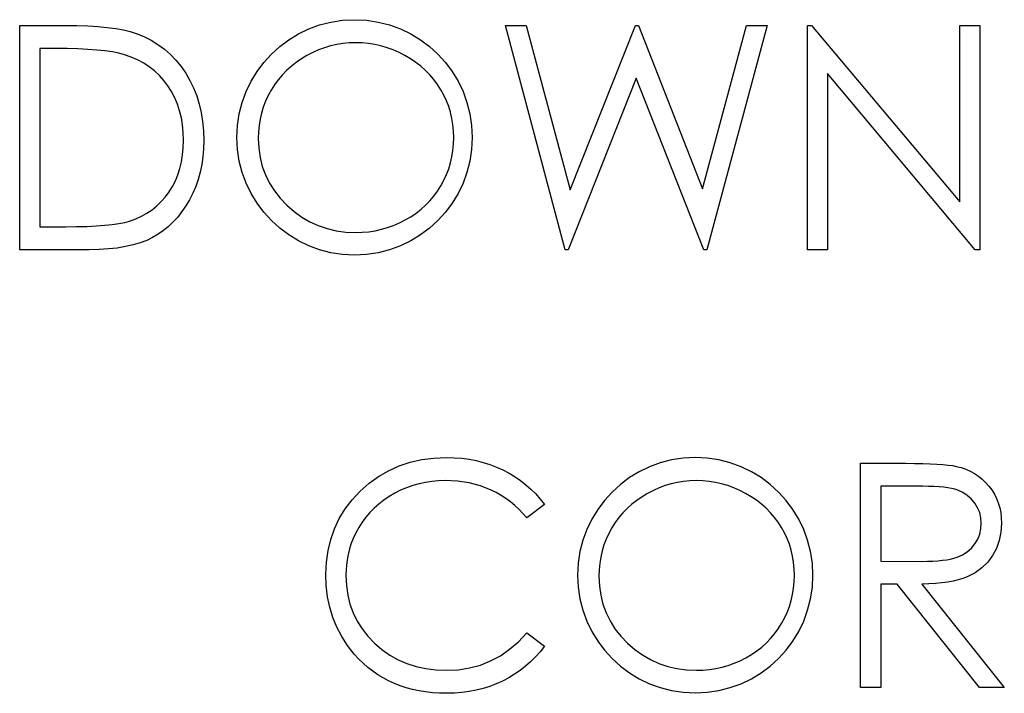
# Model space of a CAD drawing. Header units: inches. Extents: x 1687 to 2505, y -239 to -56.
# Tile 150 of 166: x 1834.039 to 1834.644, y -81.697 to -81.284. Entities that reach past the tile are written whole.
import ezdxf

# ---------------------------------------------------------------- set-up
doc = ezdxf.new("R2010")
doc.units = ezdxf.units.IN
doc.header["$LTSCALE"] = 0.5
doc.header["$MEASUREMENT"] = 0

msp = doc.modelspace()

# ---------------------------------------------------------------- linework, layer by layer
at = {"color": 7, "linetype": 'Continuous'}
for p, q in [((1834.03879, -81.42491), (1834.03878, -81.28712)), ((1834.03878, -81.28712), (1834.06661, -81.28712)), ((1834.06661, -81.28712), (1834.07387, -81.2872)), ((1834.07387, -81.2872), (1834.08063, -81.28742)), ((1834.08063, -81.28742), (1834.08687, -81.28781)), ((1834.08687, -81.28781), (1834.09261, -81.28836)), ((1834.09261, -81.28836), (1834.0978, -81.28905)), ((1834.0978, -81.28905), (1834.10249, -81.28991)), ((1834.10249, -81.28991), (1834.10666, -81.29093)), ((1834.374, -81.42491), (1834.33734, -81.28712)), ((1834.33735, -81.28712), (1834.35012, -81.28712)), ((1834.35012, -81.28712), (1834.37709, -81.38817)), ((1834.37709, -81.38817), (1834.4172, -81.28712)), ((1834.4172, -81.28712), (1834.41899, -81.28712)), ((1834.41899, -81.28712), (1834.45835, -81.38748)), ((1834.45835, -81.38748), (1834.48546, -81.28712)), ((1834.4981, -81.28712), (1834.46095, -81.42491)), ((1834.48546, -81.28712), (1834.4981, -81.28712)), ((1834.52285, -81.42491), (1834.52283, -81.28712)), ((1834.52283, -81.28712), (1834.52543, -81.28712)), ((1834.52543, -81.28712), (1834.61646, -81.39557)), ((1834.61646, -81.39557), (1834.61646, -81.28712)), ((1834.61646, -81.28712), (1834.62883, -81.28712)), ((1834.62883, -81.28712), (1834.62883, -81.42491)), ((1834.10666, -81.29093), (1834.11033, -81.29209)), ((1834.11033, -81.29209), (1834.11508, -81.29399)), ((1834.11508, -81.29399), (1834.11955, -81.29623)), ((1834.06084, -81.30125), (1834.05115, -81.30125)), ((1834.05115, -81.30125), (1834.05115, -81.41078)), ((1834.06796, -81.30131), (1834.06084, -81.30125)), ((1834.07456, -81.3015), (1834.06796, -81.30131)), ((1834.08063, -81.3018), (1834.07456, -81.3015)), ((1834.08618, -81.30222), (1834.08063, -81.3018)), ((1834.0912, -81.30277), (1834.08618, -81.30222)), ((1834.11955, -81.29623), (1834.12377, -81.2988)), ((1834.12377, -81.2988), (1834.12772, -81.30167)), ((1834.12772, -81.30167), (1834.13139, -81.3049)), ((1834.22248, -81.30216), (1834.2189, -81.30376)), ((1834.22616, -81.30081), (1834.22248, -81.30216)), ((1834.22985, -81.29968), (1834.22616, -81.30081)), ((1834.23361, -81.29882), (1834.22985, -81.29968)), ((1834.23742, -81.29822), (1834.23361, -81.29882)), ((1834.24128, -81.29783), (1834.23742, -81.29822)), ((1834.24521, -81.29772), (1834.24128, -81.29783)), ((1834.24918, -81.29783), (1834.2452, -81.29772)), ((1834.2531, -81.29822), (1834.24918, -81.29783)), ((1834.25696, -81.29882), (1834.2531, -81.29822)), ((1834.2608, -81.29968), (1834.25696, -81.29882)), ((1834.26455, -81.30081), (1834.2608, -81.29968)), ((1834.26825, -81.30216), (1834.26455, -81.30081)), ((1834.27192, -81.30376), (1834.26825, -81.30216)), ((1834.09573, -81.30343), (1834.0912, -81.30277)), ((1834.0997, -81.30421), (1834.09573, -81.30343)), ((1834.10318, -81.30512), (1834.0997, -81.30421)), ((1834.10735, -81.30655), (1834.10318, -81.30512)), ((1834.11127, -81.30824), (1834.10735, -81.30655)), ((1834.11497, -81.31022), (1834.11127, -81.30824)), ((1834.13139, -81.3049), (1834.13482, -81.3084)), ((1834.21191, -81.30766), (1834.20868, -81.30989)), ((1834.21533, -81.30561), (1834.21191, -81.30766)), ((1834.2189, -81.30376), (1834.21533, -81.30561)), ((1834.27551, -81.30561), (1834.27192, -81.30376)), ((1834.27899, -81.30766), (1834.27551, -81.30561)), ((1834.28225, -81.30986), (1834.27899, -81.30766)), ((1834.11842, -81.31246), (1834.11497, -81.31022)), ((1834.12162, -81.315), (1834.11842, -81.31246)), ((1834.13482, -81.3084), (1834.13796, -81.31227)), ((1834.13796, -81.31227), (1834.14083, -81.31643)), ((1834.20565, -81.31229), (1834.2028, -81.31486)), ((1834.20868, -81.30989), (1834.20565, -81.31229)), ((1834.28534, -81.31224), (1834.28225, -81.30986)), ((1834.28821, -81.31478), (1834.28534, -81.31224)), ((1834.1246, -81.31779), (1834.12162, -81.315)), ((1834.12736, -81.32085), (1834.1246, -81.31779)), ((1834.14083, -81.31643), (1834.14343, -81.32088)), ((1834.20015, -81.31759), (1834.19767, -81.32049)), ((1834.2028, -81.31486), (1834.20015, -81.31759)), ((1834.29086, -81.31748), (1834.28821, -81.31478)), ((1834.29334, -81.32035), (1834.29086, -81.31748)), ((1834.29561, -81.32339), (1834.29334, -81.32035)), ((1834.41772, -81.31953), (1834.37576, -81.42491)), ((1834.45918, -81.42491), (1834.41772, -81.31953)), ((1834.62602, -81.42491), (1834.5352, -81.31671)), ((1834.5352, -81.31671), (1834.5352, -81.42491)), ((1834.12988, -81.32419), (1834.12736, -81.32085)), ((1834.13214, -81.32775), (1834.12988, -81.32419)), ((1834.14343, -81.32088), (1834.14566, -81.32552)), ((1834.14566, -81.32552), (1834.14754, -81.33037)), ((1834.19541, -81.32358), (1834.19334, -81.32684)), ((1834.19767, -81.32049), (1834.19541, -81.32358)), ((1834.29768, -81.32659), (1834.29561, -81.32339)), ((1834.13407, -81.33151), (1834.13214, -81.32775)), ((1834.13573, -81.33542), (1834.13407, -81.33151)), ((1834.14754, -81.33037), (1834.14909, -81.33542)), ((1834.19149, -81.33021), (1834.18986, -81.33369)), ((1834.19334, -81.32684), (1834.19149, -81.33021)), ((1834.29952, -81.32993), (1834.29768, -81.32659)), ((1834.30113, -81.33335), (1834.29952, -81.32993)), ((1834.13708, -81.33954), (1834.13573, -81.33542)), ((1834.14909, -81.33542), (1834.1503, -81.3407)), ((1834.1885, -81.33727), (1834.1874, -81.34095)), ((1834.18986, -81.33369), (1834.1885, -81.33727)), ((1834.30248, -81.33686), (1834.30113, -81.33335)), ((1834.30358, -81.34048), (1834.30248, -81.33686)), ((1834.13813, -81.34382), (1834.13708, -81.33954)), ((1834.13887, -81.34826), (1834.13813, -81.34382)), ((1834.1503, -81.3407), (1834.15116, -81.34619)), ((1834.1874, -81.34095), (1834.18652, -81.3447)), ((1834.30444, -81.3442), (1834.30358, -81.34048)), ((1834.30505, -81.34801), (1834.30444, -81.3442)), ((1834.13934, -81.3529), (1834.13887, -81.34826)), ((1834.15116, -81.34619), (1834.15168, -81.35188)), ((1834.18591, -81.34856), (1834.18552, -81.35251)), ((1834.18652, -81.3447), (1834.18591, -81.34856)), ((1834.30543, -81.35193), (1834.30505, -81.34801)), ((1834.13948, -81.35773), (1834.13934, -81.3529)), ((1834.15168, -81.35188), (1834.15185, -81.35776)), ((1834.18552, -81.35251), (1834.18541, -81.35657)), ((1834.18541, -81.35657), (1834.18569, -81.36253)), ((1834.30554, -81.35593), (1834.30543, -81.35193)), ((1834.30543, -81.35996), (1834.30554, -81.35593)), ((1834.13893, -81.3667), (1834.13934, -81.36231)), ((1834.13934, -81.36231), (1834.13948, -81.35773)), ((1834.15185, -81.35776), (1834.15171, -81.36286)), ((1834.18569, -81.36253), (1834.18652, -81.36825)), ((1834.30505, -81.36391), (1834.30543, -81.35996)), ((1834.13824, -81.37092), (1834.13893, -81.3667)), ((1834.1513, -81.3678), (1834.15063, -81.37258)), ((1834.15171, -81.36286), (1834.1513, -81.3678)), ((1834.18652, -81.36825), (1834.18787, -81.37371)), ((1834.30358, -81.3715), (1834.30444, -81.36775)), ((1834.30444, -81.36775), (1834.30505, -81.36391)), ((1834.13727, -81.37498), (1834.13824, -81.37092)), ((1834.15063, -81.37258), (1834.14967, -81.37722)), ((1834.18787, -81.37371), (1834.1898, -81.37896)), ((1834.30248, -81.37517), (1834.30358, -81.3715)), ((1834.13449, -81.38252), (1834.13603, -81.37884)), ((1834.13603, -81.37884), (1834.13727, -81.37498)), ((1834.14967, -81.37722), (1834.14845, -81.38169)), ((1834.1898, -81.37896), (1834.19226, -81.38398)), ((1834.29952, -81.38221), (1834.30113, -81.37873)), ((1834.30113, -81.37873), (1834.30248, -81.37517)), ((1834.13062, -81.38936), (1834.13269, -81.38602)), ((1834.13269, -81.38602), (1834.13449, -81.38252)), ((1834.14693, -81.38602), (1834.14517, -81.39019)), ((1834.14845, -81.38169), (1834.14693, -81.38602)), ((1834.19226, -81.38398), (1834.19527, -81.38875)), ((1834.29561, -81.38886), (1834.29768, -81.38561)), ((1834.29768, -81.38561), (1834.29952, -81.38221)), ((1834.12579, -81.39532), (1834.1283, -81.39248)), ((1834.1283, -81.39248), (1834.13062, -81.38936)), ((1834.14517, -81.39019), (1834.14312, -81.39419)), ((1834.19527, -81.38875), (1834.19883, -81.39328)), ((1834.29091, -81.39483), (1834.29337, -81.39193)), ((1834.29337, -81.39193), (1834.29561, -81.38886)), ((1834.12013, -81.40032), (1834.12306, -81.39795)), ((1834.12306, -81.39795), (1834.12579, -81.39532)), ((1834.14086, -81.398), (1834.13846, -81.40153)), ((1834.14312, -81.39419), (1834.14086, -81.398)), ((1834.19883, -81.39328), (1834.20294, -81.39759)), ((1834.20294, -81.39759), (1834.20744, -81.40151)), ((1834.28542, -81.40007), (1834.28826, -81.39753)), ((1834.28826, -81.39753), (1834.29091, -81.39483)), ((1834.11011, -81.4059), (1834.11367, -81.40429)), ((1834.11367, -81.40429), (1834.11701, -81.40242)), ((1834.11701, -81.40242), (1834.12013, -81.40032)), ((1834.13587, -81.40485), (1834.13313, -81.40786)), ((1834.13846, -81.40153), (1834.13587, -81.40485)), ((1834.20744, -81.40151), (1834.21216, -81.4049)), ((1834.21216, -81.4049), (1834.2171, -81.40777)), ((1834.27576, -81.40664), (1834.27918, -81.40463)), ((1834.27918, -81.40463), (1834.28241, -81.40245)), ((1834.28241, -81.40245), (1834.28542, -81.40007)), ((1834.05116, -81.41078), (1834.06697, -81.41078)), ((1834.06697, -81.41078), (1834.07379, -81.41073)), ((1834.07379, -81.41073), (1834.08008, -81.41056)), ((1834.08008, -81.41056), (1834.08582, -81.41028)), ((1834.08582, -81.41028), (1834.09101, -81.4099)), ((1834.09101, -81.4099), (1834.09567, -81.4094)), ((1834.09567, -81.4094), (1834.09979, -81.40882)), ((1834.09979, -81.40882), (1834.10335, -81.4081)), ((1834.10335, -81.4081), (1834.10636, -81.40728)), ((1834.10636, -81.40728), (1834.11011, -81.4059)), ((1834.13021, -81.41064), (1834.12714, -81.41316)), ((1834.13313, -81.40786), (1834.13021, -81.41064)), ((1834.2171, -81.40777), (1834.22226, -81.41012)), ((1834.22226, -81.41012), (1834.22767, -81.41197)), ((1834.26488, -81.41131), (1834.26858, -81.41001)), ((1834.26858, -81.41001), (1834.2722, -81.40844)), ((1834.2722, -81.40844), (1834.27576, -81.40664)), ((1834.12389, -81.41542), (1834.12049, -81.41743)), ((1834.12714, -81.41316), (1834.12389, -81.41542)), ((1834.22767, -81.41197), (1834.23328, -81.41327)), ((1834.23328, -81.41327), (1834.23913, -81.41407)), ((1834.23913, -81.41407), (1834.2452, -81.41431)), ((1834.2452, -81.41431), (1834.24929, -81.4142)), ((1834.24929, -81.4142), (1834.25329, -81.41385)), ((1834.25329, -81.41385), (1834.25724, -81.41324)), ((1834.25724, -81.41324), (1834.2611, -81.41238)), ((1834.2611, -81.41238), (1834.26488, -81.41131)), ((1834.10379, -81.42304), (1834.09874, -81.42387)), ((1834.10848, -81.42199), (1834.10379, -81.42304)), ((1834.11284, -81.42072), (1834.10848, -81.42199)), ((1834.11685, -81.4192), (1834.11284, -81.42072)), ((1834.12049, -81.41743), (1834.11685, -81.4192)), ((1834.08149, -81.42491), (1834.03878, -81.42491)), ((1834.08759, -81.4248), (1834.08149, -81.42491)), ((1834.09333, -81.42445), (1834.08759, -81.4248)), ((1834.09874, -81.42387), (1834.09333, -81.42445)), ((1834.37576, -81.42491), (1834.374, -81.42491)), ((1834.46095, -81.42491), (1834.45918, -81.42491)), ((1834.5352, -81.42491), (1834.52283, -81.42491)), ((1834.62883, -81.42491), (1834.62602, -81.42491)), ((1834.27189, -81.55778), (1834.27868, -81.55551)), ((1834.27868, -81.55551), (1834.28581, -81.55391)), ((1834.28581, -81.55391), (1834.29329, -81.55295)), ((1834.29329, -81.55295), (1834.30107, -81.55261)), ((1834.30107, -81.55261), (1834.30582, -81.55273)), ((1834.30582, -81.55273), (1834.31046, -81.55308)), ((1834.31046, -81.55308), (1834.31495, -81.55369)), ((1834.31495, -81.55369), (1834.31934, -81.55452)), ((1834.31934, -81.55452), (1834.32362, -81.55557)), ((1834.32362, -81.55557), (1834.32779, -81.55689)), ((1834.55552, -81.69394), (1834.55552, -81.55615)), ((1834.55553, -81.55615), (1834.58309, -81.55615)), ((1834.58309, -81.55615), (1834.58861, -81.55618)), ((1834.58861, -81.55618), (1834.59369, -81.55626)), ((1834.59369, -81.55626), (1834.59827, -81.55642)), ((1834.25931, -81.56424), (1834.26543, -81.5607)), ((1834.26543, -81.5607), (1834.27189, -81.55778)), ((1834.32779, -81.55689), (1834.33185, -81.55844)), ((1834.33185, -81.55844), (1834.33577, -81.56021)), ((1834.33577, -81.56021), (1834.33955, -81.56219)), ((1834.33955, -81.56219), (1834.34317, -81.56437)), ((1834.59827, -81.55642), (1834.60241, -81.55662)), ((1834.60241, -81.55662), (1834.60609, -81.55689)), ((1834.60609, -81.55689), (1834.60929, -81.5572)), ((1834.60929, -81.5572), (1834.61205, -81.55758)), ((1834.61205, -81.55758), (1834.61431, -81.55803)), ((1834.61431, -81.55803), (1834.61732, -81.55883)), ((1834.61732, -81.55883), (1834.62019, -81.55985)), ((1834.62019, -81.55985), (1834.62292, -81.56106)), ((1834.62292, -81.56106), (1834.62549, -81.56247)), ((1834.24807, -81.57329), (1834.25354, -81.56843)), ((1834.25354, -81.56843), (1834.25931, -81.56424)), ((1834.28807, -81.56785), (1834.28418, -81.56871)), ((1834.29207, -81.56724), (1834.28807, -81.56785)), ((1834.29616, -81.56686), (1834.29207, -81.56724)), ((1834.3003, -81.56675), (1834.29616, -81.56686)), ((1834.30781, -81.56711), (1834.3003, -81.56675)), ((1834.31498, -81.56821), (1834.30781, -81.56711)), ((1834.32186, -81.57003), (1834.31498, -81.56821)), ((1834.34317, -81.56437), (1834.34662, -81.56675)), ((1834.34662, -81.56675), (1834.34987, -81.56929)), ((1834.44295, -81.56785), (1834.4392, -81.56871)), ((1834.44676, -81.56724), (1834.44295, -81.56785)), ((1834.45062, -81.56686), (1834.44676, -81.56724)), ((1834.45455, -81.56675), (1834.45062, -81.56686)), ((1834.45852, -81.56686), (1834.45454, -81.56675)), ((1834.46244, -81.56724), (1834.45852, -81.56686)), ((1834.4663, -81.56785), (1834.46244, -81.56724)), ((1834.47014, -81.56871), (1834.4663, -81.56785)), ((1834.62549, -81.56247), (1834.62792, -81.5641)), ((1834.62792, -81.5641), (1834.63021, -81.56592)), ((1834.63021, -81.56592), (1834.63236, -81.56793)), ((1834.63236, -81.56793), (1834.63435, -81.57017)), ((1834.2431, -81.57862), (1834.24807, -81.57329)), ((1834.27289, -81.57274), (1834.26927, -81.57456)), ((1834.27656, -81.57114), (1834.27289, -81.57274)), ((1834.28031, -81.56981), (1834.27656, -81.57114)), ((1834.28418, -81.56871), (1834.28031, -81.56981)), ((1834.32843, -81.5726), (1834.32186, -81.57003)), ((1834.33157, -81.57415), (1834.32843, -81.5726)), ((1834.33461, -81.57586), (1834.33157, -81.57415)), ((1834.34987, -81.56929), (1834.35296, -81.57205)), ((1834.35296, -81.57205), (1834.35589, -81.57497)), ((1834.42824, -81.57279), (1834.42468, -81.57464)), ((1834.43183, -81.57119), (1834.42824, -81.57279)), ((1834.4355, -81.56984), (1834.43183, -81.57119)), ((1834.4392, -81.56871), (1834.4355, -81.56984)), ((1834.47389, -81.56984), (1834.47014, -81.56871)), ((1834.47759, -81.57119), (1834.47389, -81.56984)), ((1834.48126, -81.57279), (1834.47759, -81.57119)), ((1834.48485, -81.57464), (1834.48126, -81.57279)), ((1834.56789, -81.57028), (1834.56788, -81.61621)), ((1834.59372, -81.57028), (1834.56788, -81.57028)), ((1834.59734, -81.57031), (1834.59372, -81.57028)), ((1834.6007, -81.57042), (1834.59734, -81.57031)), ((1834.60379, -81.57061), (1834.6007, -81.57042)), ((1834.60664, -81.57089), (1834.60379, -81.57061)), ((1834.60918, -81.57122), (1834.60664, -81.57089)), ((1834.61147, -81.57163), (1834.60918, -81.57122)), ((1834.61348, -81.57213), (1834.61147, -81.57163)), ((1834.61525, -81.57268), (1834.61348, -81.57213)), ((1834.61834, -81.57406), (1834.61525, -81.57268)), ((1834.6211, -81.57586), (1834.61834, -81.57406)), ((1834.63435, -81.57017), (1834.63617, -81.57254)), ((1834.63617, -81.57254), (1834.63775, -81.57508)), ((1834.23883, -81.58422), (1834.2431, -81.57862)), ((1834.26254, -81.57881), (1834.25947, -81.58118)), ((1834.26579, -81.5766), (1834.26254, -81.57881)), ((1834.26927, -81.57456), (1834.26579, -81.5766)), ((1834.33751, -81.57773), (1834.33461, -81.57586)), ((1834.34032, -81.57978), (1834.33751, -81.57773)), ((1834.343, -81.58201), (1834.34032, -81.57978)), ((1834.35589, -81.57497), (1834.35862, -81.57812)), ((1834.35862, -81.57812), (1834.36119, -81.58143)), ((1834.41803, -81.57892), (1834.41499, -81.58132)), ((1834.42125, -81.57668), (1834.41803, -81.57892)), ((1834.42468, -81.57464), (1834.42125, -81.57668)), ((1834.48833, -81.57668), (1834.48485, -81.57464)), ((1834.49159, -81.57889), (1834.48833, -81.57668)), ((1834.49468, -81.58127), (1834.49159, -81.57889)), ((1834.62356, -81.57804), (1834.6211, -81.57586)), ((1834.62571, -81.58063), (1834.62356, -81.57804)), ((1834.63775, -81.57508), (1834.63907, -81.57773)), ((1834.63907, -81.57773), (1834.64015, -81.58052)), ((1834.64015, -81.58052), (1834.641, -81.58345)), ((1834.23518, -81.59016), (1834.23883, -81.58422)), ((1834.25392, -81.58643), (1834.25147, -81.5893)), ((1834.2566, -81.58372), (1834.25392, -81.58643)), ((1834.25947, -81.58118), (1834.2566, -81.58372)), ((1834.34557, -81.58441), (1834.343, -81.58201)), ((1834.34802, -81.58698), (1834.34557, -81.58441)), ((1834.36119, -81.58143), (1834.35037, -81.58971)), ((1834.4095, -81.58662), (1834.40701, -81.58952)), ((1834.41215, -81.58389), (1834.4095, -81.58662)), ((1834.41499, -81.58132), (1834.41215, -81.58389)), ((1834.49755, -81.58381), (1834.49468, -81.58127)), ((1834.5002, -81.58651), (1834.49755, -81.58381)), ((1834.50268, -81.58938), (1834.5002, -81.58651)), ((1834.62745, -81.58348), (1834.62571, -81.58063)), ((1834.62872, -81.58648), (1834.62745, -81.58348)), ((1834.62947, -81.58966), (1834.62872, -81.58648)), ((1834.641, -81.58345), (1834.64161, -81.58648)), ((1834.64161, -81.58648), (1834.64197, -81.58969)), ((1834.23223, -81.59637), (1834.23518, -81.59016)), ((1834.2492, -81.59236), (1834.24713, -81.59557)), ((1834.25147, -81.5893), (1834.2492, -81.59236)), ((1834.35037, -81.58971), (1834.34802, -81.58698)), ((1834.40475, -81.59261), (1834.40268, -81.59587)), ((1834.40701, -81.58952), (1834.40475, -81.59261)), ((1834.50495, -81.59242), (1834.50268, -81.58938)), ((1834.50702, -81.59562), (1834.50495, -81.59242)), ((1834.62971, -81.59297), (1834.62947, -81.58966)), ((1834.64197, -81.58969), (1834.64208, -81.593)), ((1834.22991, -81.60288), (1834.23223, -81.59637)), ((1834.24713, -81.59557), (1834.24528, -81.59891)), ((1834.40268, -81.59587), (1834.40083, -81.59924)), ((1834.50887, -81.59896), (1834.50702, -81.59562)), ((1834.62872, -81.59962), (1834.62947, -81.59637)), ((1834.62947, -81.59637), (1834.62971, -81.59297)), ((1834.64175, -81.59849), (1834.64073, -81.60363)), ((1834.64208, -81.593), (1834.64175, -81.59849)), ((1834.22825, -81.6097), (1834.22991, -81.60288)), ((1834.24371, -81.60236), (1834.24236, -81.60589)), ((1834.24528, -81.59891), (1834.24371, -81.60236)), ((1834.3992, -81.60271), (1834.39785, -81.6063)), ((1834.40083, -81.59924), (1834.3992, -81.60271)), ((1834.51047, -81.60238), (1834.50887, -81.59896)), ((1834.51182, -81.60589), (1834.51047, -81.60238)), ((1834.62577, -81.60561), (1834.62751, -81.60269)), ((1834.62751, -81.60269), (1834.62872, -81.59962)), ((1834.64073, -81.60363), (1834.63902, -81.60843)), ((1834.22726, -81.61682), (1834.22825, -81.6097)), ((1834.24125, -81.60956), (1834.2404, -81.61331)), ((1834.24236, -81.60589), (1834.24125, -81.60956)), ((1834.39674, -81.60997), (1834.39586, -81.61373)), ((1834.39785, -81.6063), (1834.39674, -81.60997)), ((1834.51293, -81.60951), (1834.51182, -81.60589)), ((1834.51378, -81.61323), (1834.51293, -81.60951)), ((1834.61812, -81.61235), (1834.62107, -81.6105)), ((1834.62107, -81.6105), (1834.62361, -81.60824)), ((1834.62361, -81.60824), (1834.62577, -81.60561)), ((1834.63902, -81.60843), (1834.63664, -81.6129)), ((1834.22693, -81.62425), (1834.22726, -81.61682)), ((1834.2404, -81.61331), (1834.23979, -81.61715)), ((1834.39586, -81.61373), (1834.39525, -81.61759)), ((1834.51439, -81.61704), (1834.51378, -81.61323)), ((1834.56788, -81.61621), (1834.59311, -81.61641)), ((1834.59311, -81.61641), (1834.59665, -81.61638)), ((1834.59665, -81.61638), (1834.59996, -81.61624)), ((1834.59996, -81.61624), (1834.60302, -81.61605)), ((1834.60302, -81.61605), (1834.60587, -81.61577)), ((1834.60587, -81.61577), (1834.60846, -81.61541)), ((1834.60846, -81.61541), (1834.61081, -81.61497)), ((1834.61081, -81.61497), (1834.61293, -81.61445)), ((1834.61293, -81.61445), (1834.61481, -81.61384)), ((1834.61481, -81.61384), (1834.61812, -81.61235)), ((1834.63664, -81.6129), (1834.63363, -81.61693)), ((1834.2394, -81.62113), (1834.23929, -81.62518)), ((1834.23979, -81.61715), (1834.2394, -81.62113)), ((1834.39487, -81.62154), (1834.39476, -81.6256)), ((1834.39525, -81.61759), (1834.39487, -81.62154)), ((1834.51477, -81.62096), (1834.51439, -81.61704)), ((1834.51489, -81.62496), (1834.51477, -81.62096)), ((1834.63005, -81.62044), (1834.62585, -81.62342)), ((1834.63363, -81.61693), (1834.63005, -81.62044)), ((1834.2272, -81.63131), (1834.22693, -81.62425)), ((1834.23929, -81.62518), (1834.23957, -81.63128)), ((1834.39476, -81.6256), (1834.39503, -81.63156)), ((1834.51439, -81.63294), (1834.51477, -81.62899)), ((1834.51477, -81.62899), (1834.51489, -81.62496)), ((1834.61246, -81.62855), (1834.60909, -81.62919)), ((1834.61558, -81.62781), (1834.61246, -81.62855)), ((1834.61845, -81.6269), (1834.61558, -81.62781)), ((1834.6211, -81.62587), (1834.61845, -81.6269)), ((1834.62585, -81.62342), (1834.6211, -81.62587)), ((1834.22803, -81.6381), (1834.2272, -81.63131)), ((1834.23957, -81.63128), (1834.2404, -81.63711)), ((1834.39503, -81.63156), (1834.39586, -81.63727)), ((1834.51378, -81.63678), (1834.51439, -81.63294)), ((1834.57793, -81.63035), (1834.56788, -81.63035)), ((1834.56788, -81.63035), (1834.56788, -81.69394)), ((1834.62856, -81.69394), (1834.57793, -81.63035)), ((1834.59756, -81.63026), (1834.59322, -81.63035)), ((1834.59322, -81.63035), (1834.64385, -81.69394)), ((1834.60164, -81.63004), (1834.59756, -81.63026)), ((1834.60548, -81.62968), (1834.60164, -81.63004)), ((1834.60909, -81.62919), (1834.60548, -81.62968)), ((1834.22938, -81.64464), (1834.22803, -81.6381)), ((1834.2404, -81.63711), (1834.24175, -81.64268)), ((1834.39586, -81.63727), (1834.39721, -81.64274)), ((1834.51182, -81.6442), (1834.51293, -81.64053)), ((1834.51293, -81.64053), (1834.51378, -81.63678)), ((1834.23129, -81.65091), (1834.22938, -81.64464)), ((1834.24175, -81.64268), (1834.24368, -81.64798)), ((1834.39721, -81.64274), (1834.39914, -81.64798)), ((1834.51047, -81.64776), (1834.51182, -81.6442)), ((1834.23375, -81.65693), (1834.23129, -81.65091)), ((1834.24368, -81.64798), (1834.24614, -81.65306)), ((1834.24614, -81.65306), (1834.24918, -81.65787)), ((1834.39914, -81.64798), (1834.4016, -81.65301)), ((1834.4016, -81.65301), (1834.40461, -81.65778)), ((1834.50702, -81.65464), (1834.50887, -81.65124)), ((1834.50887, -81.65124), (1834.51047, -81.64776)), ((1834.23675, -81.66267), (1834.23375, -81.65693)), ((1834.24918, -81.65787), (1834.25274, -81.66242)), ((1834.40461, -81.65778), (1834.40817, -81.66231)), ((1834.50271, -81.66096), (1834.50495, -81.65789)), ((1834.50495, -81.65789), (1834.50702, -81.65464)), ((1834.24032, -81.66816), (1834.23675, -81.66267)), ((1834.25274, -81.66242), (1834.25685, -81.6667)), ((1834.34526, -81.66576), (1834.35037, -81.66038)), ((1834.35037, -81.66038), (1834.36119, -81.66858)), ((1834.40817, -81.66231), (1834.41228, -81.66662)), ((1834.49761, -81.66656), (1834.50026, -81.66386)), ((1834.50026, -81.66386), (1834.50271, -81.66096)), ((1834.2444, -81.67338), (1834.24032, -81.66816)), ((1834.25685, -81.6667), (1834.26138, -81.67059)), ((1834.26138, -81.67059), (1834.26621, -81.67399)), ((1834.33417, -81.67437), (1834.33988, -81.67043)), ((1834.33988, -81.67043), (1834.34526, -81.66576)), ((1834.36119, -81.66858), (1834.35854, -81.67192)), ((1834.41228, -81.66662), (1834.41678, -81.67054)), ((1834.41678, -81.67054), (1834.4215, -81.67393)), ((1834.49175, -81.67147), (1834.49476, -81.6691)), ((1834.49476, -81.6691), (1834.49761, -81.66656)), ((1834.24705, -81.6763), (1834.2444, -81.67338)), ((1834.24984, -81.67904), (1834.24705, -81.6763)), ((1834.26621, -81.67399), (1834.27131, -81.67683)), ((1834.27131, -81.67683), (1834.2767, -81.67918)), ((1834.32818, -81.6776), (1834.33417, -81.67437)), ((1834.35572, -81.67509), (1834.35277, -81.67804)), ((1834.35854, -81.67192), (1834.35572, -81.67509)), ((1834.4215, -81.67393), (1834.42644, -81.6768)), ((1834.42644, -81.6768), (1834.43161, -81.67915)), ((1834.48154, -81.67746), (1834.4851, -81.67567)), ((1834.4851, -81.67567), (1834.48852, -81.67365)), ((1834.48852, -81.67365), (1834.49175, -81.67147)), ((1834.25274, -81.68158), (1834.24984, -81.67904)), ((1834.25575, -81.68392), (1834.25274, -81.68158)), ((1834.2767, -81.67918), (1834.28238, -81.681)), ((1834.28238, -81.681), (1834.28835, -81.68229)), ((1834.28835, -81.68229), (1834.29461, -81.6831)), ((1834.29461, -81.6831), (1834.30115, -81.68334)), ((1834.30115, -81.68334), (1834.30836, -81.68298)), ((1834.30836, -81.68298), (1834.31526, -81.68191)), ((1834.31526, -81.68191), (1834.32186, -81.68011)), ((1834.32186, -81.68011), (1834.32818, -81.6776)), ((1834.34637, -81.6834), (1834.34292, -81.68577)), ((1834.34965, -81.6808), (1834.34637, -81.6834)), ((1834.35277, -81.67804), (1834.34965, -81.6808)), ((1834.43161, -81.67915), (1834.43702, -81.681)), ((1834.43702, -81.681), (1834.44262, -81.68229)), ((1834.44262, -81.68229), (1834.44847, -81.6831)), ((1834.44847, -81.6831), (1834.45454, -81.68334)), ((1834.45454, -81.68334), (1834.45863, -81.68323)), ((1834.45863, -81.68323), (1834.46263, -81.68287)), ((1834.46263, -81.68287), (1834.46658, -81.68227)), ((1834.46658, -81.68227), (1834.47044, -81.68141)), ((1834.47044, -81.68141), (1834.47423, -81.68033)), ((1834.47423, -81.68033), (1834.47792, -81.67904)), ((1834.47792, -81.67904), (1834.48154, -81.67746)), ((1834.25889, -81.68608), (1834.25575, -81.68392)), ((1834.26215, -81.68806), (1834.25889, -81.68608)), ((1834.26552, -81.68986), (1834.26215, -81.68806)), ((1834.3393, -81.68795), (1834.33555, -81.68994)), ((1834.34292, -81.68577), (1834.3393, -81.68795)), ((1834.26902, -81.69146), (1834.26552, -81.68986)), ((1834.27264, -81.69287), (1834.26902, -81.69146)), ((1834.27637, -81.69408), (1834.27264, -81.69287)), ((1834.2802, -81.69513), (1834.27637, -81.69408)), ((1834.28418, -81.69596), (1834.2802, -81.69513)), ((1834.32354, -81.69452), (1834.31929, -81.6956)), ((1834.32765, -81.69323), (1834.32354, -81.69452)), ((1834.33165, -81.69171), (1834.32765, -81.69323)), ((1834.33555, -81.68994), (1834.33165, -81.69171)), ((1834.56788, -81.69394), (1834.55552, -81.69394)), ((1834.64385, -81.69394), (1834.62856, -81.69394)), ((1834.28826, -81.69662), (1834.28418, -81.69596)), ((1834.29246, -81.69709), (1834.28826, -81.69662)), ((1834.29679, -81.69739), (1834.29246, -81.69709)), ((1834.30124, -81.69748), (1834.29679, -81.69739)), ((1834.30593, -81.69737), (1834.30124, -81.69748)), ((1834.31048, -81.69701), (1834.30593, -81.69737)), ((1834.31495, -81.69643), (1834.31048, -81.69701)), ((1834.31929, -81.6956), (1834.31495, -81.69643))]:
    msp.add_line(p, q, dxfattribs=at)
for centre, start, end in [((1834.24459, -81.3559), 90.00024, 89.99976), ((1834.45394, -81.62493), 90.00617, 89.99383)]:
    msp.add_arc(centre, 0.07231, start, end, dxfattribs=at)

doc.saveas('drawing.dxf')
